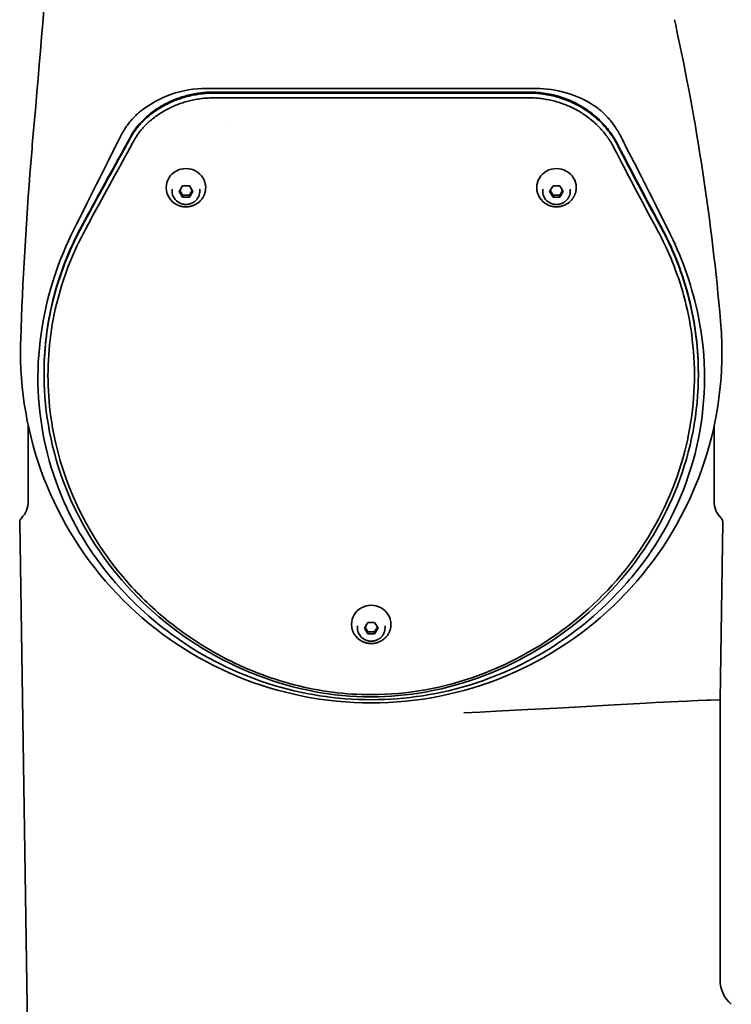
# Model space of a CAD drawing. Extents: x -672 to 7836, y -4841 to 1047.
# Tile 11 of 80: x -89 to 91, y 210 to 459. Entities that reach past the tile are written whole.
import ezdxf

# ---------------------------------------------------------------- set-up
doc = ezdxf.new("R2010")
doc.units = 0

msp = doc.modelspace()

# ---------------------------------------------------------------- linework, layer by layer
at = {"color": 7, "lineweight": 35}
for p, q in [((77.245483, 457.886627), (76.943474, 459.283112)), ((77.246849, 457.880341), (77.245483, 457.886627)), ((41.821793, 441.846008), (-41.821766, 441.846008)), ((-40.199707, 440.924561), (-38.627884, 440.931671)), ((-40.199707, 440.648926), (-38.627884, 440.656006)), ((-38.627884, 440.931671), (-38.624363, 440.931671)), ((-38.627884, 440.656006), (-38.624363, 440.656036)), ((-34.337776, 440.937775), (0.00002, 440.936646)), ((-34.337776, 440.66214), (0.00002, 440.661011)), ((0.00002, 440.936646), (36.418999, 440.937897)), ((0.00002, 440.661011), (36.418999, 440.662262)), ((36.418999, 440.937897), (38.666248, 440.936188)), ((36.418999, 440.662262), (38.666248, 440.660553)), ((38.666248, 440.936188), (40.189377, 440.931183)), ((38.666248, 440.660553), (40.189377, 440.655548)), ((40.189377, 440.931183), (40.193111, 440.931183)), ((40.189377, 440.655548), (40.193111, 440.655548)), ((-38.621216, 439.457886), (-40.192791, 439.450775)), ((-0.000038, 439.46283), (-34.337662, 439.463989)), ((-0.000038, 439.46283), (36.419003, 439.464111)), ((36.419003, 439.464111), (38.666195, 439.462402)), ((38.666195, 439.462402), (40.187607, 439.457397)), ((-57.07338, 434.587952), (-57.009537, 434.64386)), ((-57.009537, 434.64386), (-57.005936, 434.647003)), ((-57.07338, 434.312317), (-57.009537, 434.368225)), ((-57.009537, 434.368225), (-57.005936, 434.371368)), ((-56.319603, 433.425323), (-56.383522, 433.369324)), ((-36.785275, 433.187805), (-36.788151, 433.205627)), ((-85.736099, 430.353577), (-85.735756, 430.357422)), ((-63.679955, 429.505829), (-64.455521, 427.957886)), ((-64.455521, 427.957886), (-65.090553, 426.703003)), ((-61.692276, 428.468231), (-61.353821, 429.108643)), ((-61.692276, 428.192596), (-61.353821, 428.833008)), ((-60.455662, 428.152344), (-60.793987, 427.512177)), ((62.410748, 427.884277), (62.702015, 427.306671)), ((62.410748, 427.608643), (62.702015, 427.031036)), ((-63.395401, 425.365692), (-63.193836, 425.726715)), ((-63.395401, 425.090057), (-63.193836, 425.45108)), ((-63.193836, 425.726715), (-63.124939, 425.850037)), ((-63.193836, 425.45108), (-63.124939, 425.574371)), ((-63.124939, 425.850037), (-62.953602, 426.156494)), ((-63.124939, 425.574371), (-62.953602, 425.880859)), ((-62.953602, 426.156494), (-62.881714, 426.285034)), ((-62.953602, 425.880859), (-62.881714, 426.009399)), ((-62.304836, 424.753601), (-62.506428, 424.392517)), ((-62.236012, 424.87677), (-62.304836, 424.753601)), ((-62.064735, 425.183105), (-62.236012, 424.87677)), ((-61.992889, 425.311584), (-62.064735, 425.183105)), ((61.502953, 426.946625), (61.794029, 426.369385)), ((62.281673, 425.422363), (62.525497, 424.955811)), ((62.525497, 424.955811), (63.41235, 423.259583)), ((63.18264, 426.373352), (63.426422, 425.906891)), ((63.18264, 426.097717), (63.426422, 425.631256)), ((63.426422, 425.906891), (64.313232, 424.210724)), ((63.426422, 425.631256), (64.313232, 423.935089)), ((-47.866024, 417.147278), (-48.732052, 415.705383)), ((-46.133976, 417.147278), (-47.866024, 417.147278)), ((-45.267948, 415.705383), (-46.133976, 417.147278)), ((46.133976, 417.147278), (45.267948, 415.705383)), ((47.866024, 417.147278), (46.133976, 417.147278)), ((48.732052, 415.705383), (47.866024, 417.147278)), ((-52, 416.639923), (-52, 416.725067)), ((-50.5, 415.801727), (-50.5, 416.341827)), ((-48.732052, 415.705383), (-47.866024, 414.263489)), ((-48.566498, 415.981049), (-47.866024, 414.814789)), ((-47.866024, 414.814789), (-46.133976, 414.814789)), ((-47.866024, 414.814789), (-47.866024, 414.263489)), ((-46.133976, 414.814789), (-45.433502, 415.981018)), ((-46.133976, 414.263489), (-45.267948, 415.705383)), ((-46.133976, 414.814789), (-46.133976, 414.263489)), ((-43.5, 415.802002), (-43.5, 416.342102)), ((-42, 416.640289), (-42, 416.725433)), ((42, 416.639923), (42, 416.725067)), ((43.5, 415.801727), (43.5, 416.341827)), ((45.267948, 415.705383), (46.133976, 414.263489)), ((45.433502, 415.981049), (46.133976, 414.814789)), ((46.133976, 414.814789), (47.866024, 414.814789)), ((46.133976, 414.814789), (46.133976, 414.263489)), ((47.866024, 414.814789), (48.566498, 415.981018)), ((47.866024, 414.263489), (48.732052, 415.705383)), ((47.866024, 414.814789), (47.866024, 414.263489)), ((50.5, 415.802002), (50.5, 416.342102)), ((52, 416.640289), (52, 416.725433)), ((-47.866024, 414.263489), (-46.133976, 414.263489)), ((46.133976, 414.263489), (47.866024, 414.263489)), ((71.271286, 408.396301), (71.288933, 408.363342)), ((72.16832, 409.354736), (72.185631, 409.322388)), ((72.16832, 409.079102), (72.185631, 409.046753)), ((-73.900887, 406.098358), (-73.845833, 406.202057)), ((-73.900887, 405.822723), (-73.845833, 405.926422)), ((-72.94754, 405.246002), (-73.002701, 405.14209)), ((72.961411, 405.224792), (73.019348, 405.115509)), ((73.859894, 406.180511), (73.91774, 406.071381)), ((73.859894, 405.904877), (73.91774, 405.795746)), ((88.647766, 382.75708), (88.643028, 382.811096)), ((-88.932098, 378.106812), (-88.930984, 378.13855)), ((-83.001625, 369.389008), (-83.001625, 369.664642)), ((82.998207, 369.387726), (82.998207, 369.6633)), ((-87, 356.305756), (-87, 337.138336)), ((87, 337.138336), (87, 356.306549)), ((-80.594337, 354.473877), (-80.596924, 354.487274)), ((80.585846, 354.441895), (80.590477, 354.465851)), ((80.594597, 354.487122), (80.590477, 354.465851)), ((-87.071487, 192.708145), (-89.183731, 331.825104)), ((88.5, 286.793091), (89.183731, 331.825104)), ((-5, 305.882904), (-5, 305.968048)), ((-3.5, 305.044708), (-3.5, 305.584808)), ((-0.866026, 306.390259), (-1.732051, 304.948364)), ((-1.732051, 304.948364), (-0.866026, 303.50647)), ((-1.566499, 305.223999), (-0.866026, 304.057739)), ((0.866025, 306.390259), (-0.866026, 306.390259)), ((1.73205, 304.948364), (0.866025, 306.390259)), ((0.866025, 304.057739), (1.566497, 305.223999)), ((0.866025, 303.50647), (1.73205, 304.948364)), ((3.5, 305.044983), (3.5, 305.585052)), ((5, 305.88327), (5, 305.968414)), ((-0.866026, 304.057739), (-0.866026, 303.50647)), ((-0.866026, 304.057739), (0.866025, 304.057739)), ((-0.866026, 303.50647), (0.866025, 303.50647)), ((0.866025, 304.057739), (0.866025, 303.50647)), ((88.5, 215.701904), (88.5, 286.793091))]:
    msp.add_line(p, q, dxfattribs=at)
for points in [[(-57.005936, 434.647003), (-56.681301, 434.925049), (-56.351498, 435.197784), (-56.016605, 435.465179), (-55.676704, 435.727112), (-55.331879, 435.983521), (-54.98222, 436.234283), (-54.627819, 436.47937), (-54.268772, 436.718658), (-53.905182, 436.952087), (-53.537148, 437.179565), (-53.16478, 437.401001), (-52.788185, 437.616333), (-52.407482, 437.82547), (-52.022785, 438.028351), (-51.634216, 438.224884), (-51.241898, 438.415009), (-50.845955, 438.598633), (-50.446522, 438.775696), (-50.043728, 438.946136), (-49.637711, 439.109863), (-49.228611, 439.266876), (-48.835358, 439.41037), (-48.439548, 439.547577), (-48.041313, 439.678497), (-47.640781, 439.80307), (-47.238083, 439.921234), (-46.833359, 440.032959), (-46.426739, 440.138214), (-46.018368, 440.236938), (-45.608383, 440.329132), (-45.196934, 440.414764), (-44.784157, 440.493774), (-44.404743, 440.560394), (-44.024456, 440.62146), (-43.643414, 440.676941), (-43.261726, 440.726807), (-42.87952, 440.771088), (-42.496914, 440.809784), (-42.152325, 440.839813), (-41.807598, 440.865326), (-41.462822, 440.886292), (-41.118088, 440.90274), (-40.888336, 440.911194), (-40.658669, 440.917633), (-40.199707, 440.924561)], [(-57.005936, 434.371368), (-56.677326, 434.65274), (-56.343407, 434.928711), (-56.004295, 435.199188), (-55.660103, 435.46402), (-55.310947, 435.723114), (-54.956959, 435.976379), (-54.598259, 436.223694), (-54.234974, 436.464996), (-53.867245, 436.700195), (-53.495197, 436.929199), (-53.118965, 437.151917), (-52.738689, 437.368256), (-52.3545, 437.578186), (-51.966534, 437.781586), (-51.574928, 437.978424), (-51.179813, 438.16864), (-50.781322, 438.352142), (-50.379589, 438.5289), (-49.974731, 438.698883), (-49.566883, 438.862), (-49.156162, 439.018219), (-48.74268, 439.16748), (-48.326557, 439.309814), (-47.907894, 439.445129), (-47.486797, 439.573395), (-47.071602, 439.692322), (-46.654129, 439.804474), (-46.234402, 439.90979), (-45.812462, 440.008301), (-45.388401, 440.099915), (-44.962341, 440.184631), (-44.53442, 440.26239), (-44.104816, 440.33313), (-43.673725, 440.396851), (-43.24136, 440.453461), (-42.807949, 440.50296), (-42.373737, 440.545288), (-41.93898, 440.580414), (-41.503933, 440.608337), (-41.068867, 440.629059), (-40.634037, 440.642578), (-40.199707, 440.648926)], [(40.193111, 440.931183), (40.70232, 440.923676), (41.211067, 440.906372), (41.719177, 440.879272), (42.226467, 440.842407), (42.732754, 440.795807), (43.237858, 440.739441), (43.741589, 440.673401), (44.243759, 440.597656), (44.744183, 440.512268), (45.242668, 440.417236), (45.739025, 440.312653), (46.233067, 440.198547), (46.724598, 440.074921), (47.213425, 439.941833), (47.699352, 439.799377), (48.182198, 439.647552), (48.661758, 439.486481), (49.137844, 439.316132), (49.610264, 439.136658), (50.078827, 438.94809), (50.543335, 438.750488), (51.003605, 438.543945), (51.459438, 438.328552), (51.910652, 438.10437), (52.357056, 437.87149), (52.798462, 437.630035), (53.234684, 437.380066), (53.665543, 437.121674), (54.090847, 436.855011), (54.510422, 436.58017), (54.924084, 436.297241), (55.331665, 436.006348), (55.732983, 435.707611), (56.127865, 435.401215), (56.516148, 435.087189), (56.897659, 434.765778), (57.272236, 434.437042), (57.639717, 434.101135), (57.999943, 433.75827), (58.352764, 433.408539), (58.698021, 433.052124), (59.035572, 432.689209), (59.339687, 432.349121), (59.637051, 432.003754), (59.927563, 431.653198), (60.211102, 431.297638), (60.487556, 430.937195), (60.756813, 430.571991), (61.018787, 430.202209), (61.271343, 429.831116), (61.401711, 429.633148), (61.538227, 429.421356)], [(40.193111, 440.655548), (40.682842, 440.648499), (41.172138, 440.632416), (41.660858, 440.607239), (42.148861, 440.573059), (42.636002, 440.529816), (43.122128, 440.47757), (43.607086, 440.416321), (44.090717, 440.3461), (44.572853, 440.266937), (45.053326, 440.178833), (45.531967, 440.081848), (46.008606, 439.975952), (46.483059, 439.861267), (46.955154, 439.737762), (47.424706, 439.605499), (47.891537, 439.464539), (48.355457, 439.314941), (48.816292, 439.156708), (49.273849, 438.98996), (49.727947, 438.814697), (50.178402, 438.631042), (50.625027, 438.439056), (51.067642, 438.2388), (51.506065, 438.030365), (51.940113, 437.813843), (52.36961, 437.589325), (52.79998, 437.35376), (53.225338, 437.110199), (53.645527, 436.858673), (54.060383, 436.599274), (54.469749, 436.332123), (54.87347, 436.057281), (55.271385, 435.774902), (55.663342, 435.485077), (56.049175, 435.187958), (56.428741, 434.883636), (56.80188, 434.572235), (57.168446, 434.253967), (57.52829, 433.928894), (57.881268, 433.597168), (58.227238, 433.258972), (58.566059, 432.914429), (58.897598, 432.56369), (59.221725, 432.20694), (59.538315, 431.844269), (59.84724, 431.475861), (60.148388, 431.101868), (60.441643, 430.722412), (60.726902, 430.337646), (61.004059, 429.947754), (61.273026, 429.552826), (61.400581, 429.359253), (61.538227, 429.145721)], [(-40.192791, 439.450775), (-40.562515, 439.445709), (-40.932114, 439.435242), (-41.301422, 439.419373), (-41.670464, 439.398102), (-42.039051, 439.37146), (-42.407207, 439.339447), (-42.774677, 439.302094), (-43.14156, 439.259399), (-43.507599, 439.211395), (-43.872894, 439.158051), (-44.237167, 439.099396), (-44.600544, 439.035461), (-44.962719, 438.966217), (-45.323841, 438.891724), (-45.683578, 438.811981), (-46.04211, 438.726959), (-46.399078, 438.63678), (-46.754681, 438.541382), (-47.108521, 438.440857), (-47.460846, 438.335114), (-47.811195, 438.224365), (-48.159874, 438.108429), (-48.506397, 437.987549), (-48.851097, 437.861542), (-49.193443, 437.730652), (-49.533821, 437.594696), (-49.871635, 437.453949), (-50.207333, 437.308228), (-50.540363, 437.157745), (-50.871128, 437.00235), (-51.199112, 436.842255), (-51.524681, 436.677338), (-51.84734, 436.507782), (-52.167435, 436.333466), (-52.484489, 436.154633), (-52.79884, 435.971069), (-53.110016, 435.783081), (-53.418343, 435.590454), (-53.723373, 435.393463), (-54.02541, 435.191925), (-54.324028, 434.986145), (-54.619518, 434.775879), (-54.911469, 434.561432), (-55.20015, 434.34259), (-55.485275, 434.119598), (-55.766994, 433.892303), (-56.045071, 433.660919), (-56.319603, 433.425323)], [(40.187607, 439.457397), (40.571888, 439.452515), (40.956043, 439.441803), (41.3396, 439.425293), (41.722866, 439.402954), (42.105423, 439.374817), (42.487507, 439.340912), (42.868771, 439.301239), (43.24939, 439.255798), (43.629055, 439.20462), (44.007904, 439.147675), (44.385658, 439.085052), (44.762421, 439.016663), (45.137939, 438.942596), (45.512287, 438.862854), (45.885231, 438.777435), (46.256832, 438.686371), (46.626854, 438.589661), (46.995358, 438.487335), (47.362099, 438.379456), (47.727142, 438.265961), (48.090225, 438.146942), (48.451443, 438.022369), (48.810493, 437.892365), (49.167503, 437.756836), (49.522144, 437.615936), (49.874573, 437.469574), (50.224411, 437.317932), (50.571861, 437.160889), (50.916504, 436.998657), (51.258591, 436.831116), (51.597645, 436.658478), (51.933975, 436.480591), (52.232754, 436.316895), (52.529217, 436.149017), (52.82291, 435.977264), (53.114178, 435.801422), (53.402538, 435.621765), (53.688354, 435.43808), (53.971142, 435.250702), (54.251266, 435.059326), (54.59169, 434.818878), (54.927891, 434.57254), (55.259121, 434.320892), (55.585922, 434.063538), (55.907562, 433.801025), (56.224575, 433.532959), (56.536247, 433.259918), (56.843098, 432.981476), (57.116436, 432.724976), (57.385666, 432.464172), (57.650265, 432.199585), (57.91061, 431.930786), (58.166225, 431.658325), (58.41745, 431.381805), (58.663845, 431.101746), (58.905724, 430.817749), (59.142681, 430.530334), (59.374992, 430.239136), (59.602295, 429.944641), (59.824825, 429.646515), (60.042274, 429.345154), (60.254826, 429.040375), (60.468094, 428.723572), (60.676067, 428.40329)], [(56.324104, 437.631989), (56.621601, 437.437347), (56.914944, 437.236664), (57.203953, 437.030182), (57.488449, 436.818115), (57.768269, 436.600647), (58.043262, 436.378052), (58.313278, 436.150604), (58.578178, 435.918518), (58.837845, 435.682098), (59.092148, 435.44165), (59.30925, 435.229095), (59.522133, 435.013916), (59.730736, 434.796326), (59.935001, 434.576538), (60.068741, 434.428925), (60.20052, 434.280487), (60.458138, 433.981537), (60.707748, 433.680237), (60.949284, 433.377228), (61.182667, 433.073181), (61.407848, 432.768738), (61.613285, 432.481018), (61.811333, 432.194214), (62.001968, 431.908966), (62.185154, 431.626007), (62.30312, 431.439026), (62.417747, 431.253632), (62.636971, 430.88858), (62.802265, 430.603882)], [(-58.528862, 436.055298), (-58.781212, 435.85022), (-59.02953, 435.64032), (-59.27367, 435.425812), (-59.513489, 435.206909), (-59.748848, 434.983765), (-59.979622, 434.756683), (-60.160858, 434.572296), (-60.33902, 434.38562), (-60.51405, 434.196838), (-60.642776, 434.054474), (-60.769703, 433.911041), (-60.89571, 433.765564), (-61.019852, 433.619141), (-61.242931, 433.348053), (-61.459541, 433.074493), (-61.669586, 432.79895), (-61.872978, 432.521912), (-62.069645, 432.243927), (-62.228355, 432.011932), (-62.382324, 431.779968), (-62.531525, 431.548431), (-62.640282, 431.375275), (-62.746334, 431.202728), (-62.950298, 430.860168), (-63.150459, 430.509521), (-63.338821, 430.165588), (-63.515339, 429.830322), (-63.679951, 429.505829)], [(-61.353821, 428.833008), (-61.168816, 429.176453), (-61.071995, 429.350098), (-60.972065, 429.525299), (-60.833778, 429.761261), (-60.689537, 429.999847), (-60.539257, 430.240784), (-60.33025, 430.56366), (-60.221817, 430.725891), (-60.110809, 430.888428), (-59.99725, 431.051147), (-59.881168, 431.213898), (-59.70237, 431.457764), (-59.51804, 431.700989), (-59.328266, 431.943146), (-59.133133, 432.183899), (-58.89883, 432.462616), (-58.657513, 432.738525), (-58.409355, 433.011169), (-58.154541, 433.280212), (-57.89328, 433.545227), (-57.625816, 433.805817), (-57.352413, 434.061646), (-57.07338, 434.312317)], [(-56.383522, 433.369324), (-56.60545, 433.170624), (-56.823395, 432.968689), (-57.03727, 432.763672), (-57.246952, 432.555756), (-57.452377, 432.345123), (-57.653439, 432.131989), (-57.850075, 431.916504), (-58.042191, 431.698914), (-58.229733, 431.479401), (-58.412621, 431.258209), (-58.590805, 431.035583), (-58.76421, 430.811768), (-58.9328, 430.587036), (-59.096508, 430.361694), (-59.255287, 430.136017), (-59.409092, 429.910339), (-59.55788, 429.685028), (-59.701614, 429.460419), (-59.840252, 429.236938), (-59.973755, 429.015015), (-60.102077, 428.795105), (-60.225197, 428.577637), (-60.343063, 428.36322), (-60.455662, 428.152344)], [(-65.090553, 426.703003), (-66.94574, 423.044922), (-68.792717, 419.384613), (-69.712845, 417.553528), (-70.630608, 415.72168), (-72.002617, 412.972107), (-73.368713, 410.220001), (-74.728394, 407.464905), (-76.080925, 404.706726)], [(64.806328, 426.725311), (66.680557, 423.069824), (68.547081, 419.412231), (70.405083, 415.752045), (71.330673, 413.920654), (72.253868, 412.088196), (73.480858, 409.643066), (74.703011, 407.195587), (75.919815, 404.745697)], [(-62.506428, 424.392517), (-63.815384, 422.040741), (-65.116562, 419.690887), (-66.43, 417.305847), (-67.744888, 414.904388), (-69.050827, 412.504578), (-70.356049, 410.090454), (-71.655907, 407.669525), (-72.517899, 406.05423), (-72.94754, 405.246002)], [(-49.39278, 412.409668), (-49.241707, 412.333527), (-49.088047, 412.26239), (-48.931976, 412.19635), (-48.773678, 412.135498), (-48.613335, 412.079865), (-48.451134, 412.029541), (-48.287258, 411.984589), (-48.121902, 411.945038), (-47.955254, 411.910919), (-47.787506, 411.882324), (-47.618851, 411.859222), (-47.449486, 411.841705), (-47.279598, 411.829712), (-47.109394, 411.823334), (-46.939064, 411.82254), (-46.768799, 411.827332), (-46.598804, 411.837708), (-46.429272, 411.853668), (-46.260395, 411.875183), (-46.092369, 411.902222), (-45.925388, 411.934753), (-45.759644, 411.972778), (-45.595329, 412.016205), (-45.432632, 412.065002), (-45.27174, 412.119141), (-45.112843, 412.178497), (-44.95612, 412.243073), (-44.801754, 412.312775), (-44.649929, 412.387482), (-44.500813, 412.467163), (-44.354588, 412.551727), (-44.211418, 412.641022), (-44.071472, 412.735016), (-43.934917, 412.833557), (-43.80191, 412.936554), (-43.672607, 413.043854), (-43.547161, 413.155396), (-43.42572, 413.270996), (-43.308422, 413.390564), (-43.195419, 413.513916), (-43.086826, 413.640961), (-42.982796, 413.771515), (-42.883427, 413.905457), (-42.78886, 414.042572), (-42.726479, 414.138977), (-42.666466, 414.236755), (-42.611694, 414.330902), (-42.55912, 414.426178), (-42.50877, 414.522583), (-42.46067, 414.620087), (-42.391636, 414.770844), (-42.327991, 414.923798), (-42.269802, 415.078796), (-42.217148, 415.235626), (-42.170082, 415.394135), (-42.12867, 415.554108), (-42.09296, 415.715363), (-42.062996, 415.877686), (-42.038811, 416.040955), (-42.020439, 416.204926), (-42.0079, 416.369385), (-42.001209, 416.53418), (-42, 416.640289)], [(-48.672916, 412.834717), (-48.56723, 412.781433), (-48.459743, 412.731689), (-48.350586, 412.685486), (-48.23988, 412.642914), (-48.127758, 412.604034), (-48.014343, 412.568848), (-47.899773, 412.537415), (-47.784172, 412.509766), (-47.667675, 412.485931), (-47.550419, 412.465912), (-47.432533, 412.449799), (-47.314156, 412.437531), (-47.195415, 412.429169), (-47.076458, 412.424713), (-46.957409, 412.424133), (-46.838409, 412.42749), (-46.719597, 412.434753), (-46.601101, 412.445892), (-46.483063, 412.460938), (-46.365612, 412.479828), (-46.248886, 412.502594), (-46.133018, 412.529144), (-46.018139, 412.559509), (-45.904385, 412.593628), (-45.791882, 412.6315), (-45.680759, 412.673004), (-45.571148, 412.71817), (-45.463173, 412.766907), (-45.35696, 412.819183), (-45.252632, 412.874939), (-45.150311, 412.934113), (-45.050114, 412.996613), (-44.95216, 413.062378), (-44.85656, 413.131378), (-44.763435, 413.203491), (-44.67289, 413.278625), (-44.585022, 413.35675), (-44.49995, 413.437744), (-44.41777, 413.521515), (-44.338589, 413.607941), (-44.262478, 413.696991), (-44.189556, 413.788513), (-44.119892, 413.882416), (-44.053585, 413.978546), (-43.974907, 414.102814), (-43.895741, 414.241486), (-43.823372, 414.383636), (-43.774933, 414.489441), (-43.730267, 414.596771), (-43.689426, 414.705566), (-43.652466, 414.815643), (-43.619427, 414.926941), (-43.590351, 415.039246), (-43.565277, 415.152466), (-43.544239, 415.266449), (-43.527256, 415.381104), (-43.514351, 415.496246), (-43.505547, 415.611755), (-43.500847, 415.727478), (-43.5, 415.802002)], [(44.60722, 412.409668), (44.758293, 412.333496), (44.911953, 412.26239), (45.068024, 412.19635), (45.226322, 412.135498), (45.386665, 412.079865), (45.548866, 412.029541), (45.712742, 411.984589), (45.878098, 411.945038), (46.044746, 411.910919), (46.212494, 411.882324), (46.381149, 411.859222), (46.550514, 411.841705), (46.720402, 411.829712), (46.890606, 411.823334), (47.060936, 411.82254), (47.231201, 411.827332), (47.401196, 411.837708), (47.570728, 411.853668), (47.739605, 411.875183), (47.907631, 411.902222), (48.074612, 411.934753), (48.240356, 411.972778), (48.404671, 412.016205), (48.567368, 412.065002), (48.72826, 412.119141), (48.887157, 412.178497), (49.04388, 412.243073), (49.198246, 412.312775), (49.350071, 412.387482), (49.499187, 412.467163), (49.645412, 412.551727), (49.788582, 412.641022), (49.928528, 412.735016), (50.065083, 412.833557), (50.19809, 412.936554), (50.327393, 413.043854), (50.452839, 413.155396), (50.57428, 413.270996), (50.691578, 413.390564), (50.804581, 413.513916), (50.913174, 413.640961), (51.017204, 413.771515), (51.116573, 413.905457), (51.21114, 414.042572), (51.273521, 414.138977), (51.333534, 414.236755), (51.388306, 414.330902), (51.44088, 414.426178), (51.49123, 414.522583), (51.53933, 414.620087), (51.608364, 414.770844), (51.672009, 414.923798), (51.730198, 415.078796), (51.782852, 415.235626), (51.829918, 415.394135), (51.87133, 415.554108), (51.90704, 415.715363), (51.937004, 415.877686), (51.961189, 416.040955), (51.979561, 416.204926), (51.9921, 416.369385), (51.998791, 416.53418), (52, 416.640289)], [(45.327084, 412.834686), (45.43277, 412.781433), (45.540257, 412.731689), (45.649414, 412.685486), (45.76012, 412.642914), (45.872242, 412.604034), (45.985657, 412.568848), (46.100227, 412.537415), (46.215828, 412.509766), (46.332325, 412.485931), (46.449581, 412.465912), (46.567467, 412.449799), (46.685844, 412.437531), (46.804585, 412.429169), (46.923542, 412.424713), (47.042591, 412.424133), (47.161591, 412.42749), (47.280403, 412.434753), (47.398899, 412.445892), (47.516937, 412.460938), (47.634388, 412.479828), (47.751114, 412.502594), (47.866982, 412.529144), (47.981861, 412.559509), (48.095615, 412.593628), (48.208118, 412.6315), (48.319241, 412.673004), (48.428852, 412.71817), (48.536827, 412.766907), (48.64304, 412.819183), (48.747368, 412.874939), (48.849689, 412.934113), (48.949886, 412.996613), (49.04784, 413.062378), (49.14344, 413.131378), (49.236565, 413.203491), (49.32711, 413.278625), (49.414978, 413.35675), (49.50005, 413.437744), (49.58223, 413.521515), (49.661411, 413.607941), (49.737522, 413.696991), (49.810444, 413.788513), (49.880108, 413.882416), (49.946415, 413.978546), (50.025093, 414.102814), (50.104259, 414.241486), (50.176628, 414.383636), (50.225067, 414.489441), (50.269733, 414.596771), (50.310574, 414.705566), (50.347534, 414.815643), (50.380573, 414.926941), (50.409649, 415.039246), (50.434723, 415.152466), (50.455761, 415.266449), (50.472744, 415.381104), (50.485649, 415.496246), (50.494453, 415.611755), (50.499153, 415.727478), (50.5, 415.802002)], [(82.998207, 369.387726), (82.976974, 367.57251), (82.913261, 365.757996), (82.807114, 363.945099), (82.6586, 362.134705), (82.467819, 360.327698), (82.234879, 358.525024), (81.959908, 356.72757), (81.643074, 354.936188), (81.284538, 353.151794), (80.884521, 351.375305), (80.443222, 349.607574), (79.960884, 347.849457), (79.437767, 346.101898), (78.874161, 344.365662), (78.29641, 342.713562), (77.68206, 341.073456), (77.031418, 339.446106), (76.344826, 337.832214), (75.62262, 336.232544), (74.865158, 334.647827), (74.072838, 333.078766), (73.246033, 331.526031), (72.385155, 329.990387), (71.490631, 328.472443), (70.97953, 327.637451), (70.458267, 326.808228), (69.92643, 325.984161), (69.384567, 325.166107), (68.271622, 323.549286), (67.119614, 321.957825), (65.92923, 320.392609), (64.701202, 318.854462), (63.436249, 317.344208), (62.135139, 315.86261), (60.79866, 314.410492), (59.443508, 313.0047), (58.055237, 311.62912), (56.634579, 310.284485), (55.182323, 308.971497), (53.699314, 307.690826), (52.186413, 306.443176), (50.644516, 305.229218), (49.074512, 304.049591), (47.477287, 302.904968), (45.853706, 301.79599), (44.20459, 300.723328), (42.530716, 299.687622), (40.832787, 298.689453), (39.168167, 297.760254), (37.482685, 296.86734), (35.777306, 296.01123), (34.052929, 295.192505), (32.310394, 294.411835), (30.550507, 293.669769), (28.774059, 292.96701), (26.981844, 292.304138), (25.174673, 291.681885), (23.353401, 291.10083), (21.518932, 290.561676), (19.672255, 290.065063), (17.814444, 289.611603), (15.94669, 289.201935), (14.070315, 288.83667), (12.18679, 288.516357), (10.297751, 288.241577), (8.584984, 288.032562), (6.871197, 287.861481), (5.157142, 287.728302), (3.442183, 287.632996), (1.724283, 287.575562), (0.000002, 287.556274)], [(0.000002, 287.556274), (-1.829072, 287.57785), (-3.657318, 287.642578), (-5.483876, 287.750336), (-7.307864, 287.901031), (-9.128377, 288.09436), (-10.944498, 288.330048), (-12.755298, 288.607819), (-14.559839, 288.927216), (-16.357185, 289.287842), (-18.146399, 289.689209), (-19.926548, 290.130829), (-21.696711, 290.612183), (-23.455982, 291.132721), (-25.203474, 291.691864), (-26.131981, 292.006226), (-27.056751, 292.33136), (-28.894569, 293.013611), (-30.715914, 293.737915), (-32.519772, 294.50351), (-34.305141, 295.309723), (-36.07103, 296.155853), (-37.81646, 297.041138), (-39.54047, 297.964935), (-41.242119, 298.926514), (-42.920498, 299.925171), (-44.574726, 300.960297), (-46.203945, 302.031219), (-47.807343, 303.137268), (-49.384144, 304.277893), (-50.933617, 305.452484), (-52.455074, 306.660461), (-53.908424, 307.867828), (-55.333885, 309.105743), (-56.730728, 310.373627), (-58.098228, 311.670837), (-59.43568, 312.996735), (-60.742386, 314.350708), (-62.017662, 315.732086), (-63.26083, 317.140198), (-64.471237, 318.574371), (-65.648232, 320.033875), (-66.791191, 321.518066), (-67.899506, 323.026154), (-68.972557, 324.557434), (-70.009781, 326.111176), (-71.010605, 327.686615), (-71.97448, 329.282928), (-72.900887, 330.899353), (-73.789299, 332.535095), (-74.639236, 334.189301), (-75.431946, 335.822357), (-76.187073, 337.471466), (-76.904228, 339.135864), (-77.583038, 340.814789), (-78.223152, 342.507385), (-78.824226, 344.212921), (-79.385963, 345.930511), (-79.908051, 347.659363), (-80.390213, 349.398621), (-80.832207, 351.147461), (-81.233772, 352.904999), (-81.594711, 354.670441), (-81.914825, 356.442871), (-82.193932, 358.221436), (-82.43187, 360.00528), (-82.628517, 361.793549), (-82.783752, 363.585297), (-82.897484, 365.37973)], [(0.000008, 288.107422), (1.743332, 288.127319), (3.485649, 288.186981), (5.210666, 288.285278), (6.933061, 288.422333), (8.652449, 288.598022), (10.367483, 288.812012), (12.077969, 289.064087), (13.782485, 289.353821), (15.480873, 289.680908), (17.171747, 290.044861), (18.854921, 290.445374), (20.529127, 290.881836), (22.194094, 291.353943), (23.848719, 291.861084), (25.492653, 292.402924), (27.124941, 292.978912), (28.745188, 293.588654), (30.352537, 294.231628), (31.946455, 294.90741), (33.526257, 295.615601), (35.091118, 296.355621), (36.640675, 297.127197), (38.17379, 297.929626), (39.690426, 298.762756), (41.189163, 299.625793), (42.670258, 300.518738), (44.132019, 301.440552), (45.574989, 302.391479), (46.997242, 303.37027), (48.399563, 304.377411), (49.779861, 305.411377), (51.139091, 306.4729), (52.474941, 307.56015), (53.788601, 308.674103), (55.077759, 309.812836), (56.343609, 310.977417), (57.583809, 312.165741), (58.799599, 313.378998), (59.988605, 314.614899), (61.152119, 315.874817), (62.287781, 317.15625), (63.3969, 318.460724), (64.47715, 319.785553), (65.529839, 321.132385), (66.552711, 322.498413), (67.547035, 323.885376), (68.510674, 325.290314), (69.444809, 326.715057), (70.34745, 328.156586), (71.219696, 329.616699), (72.059677, 331.092346), (72.868416, 332.585327), (73.64418, 334.092529), (74.387917, 335.615753), (75.098045, 337.151886), (75.775406, 338.702728), (76.41861, 340.265167), (77.028381, 341.840942), (77.60347, 343.42691), (78.144508, 345.02478), (78.650505, 346.631683), (79.121902, 348.249054), (79.557579, 349.872955), (79.958252, 351.50589)], [(0, 286.827881), (-1.648367, 286.843811), (-3.296059, 286.891541), (-4.942402, 286.9711), (-6.586726, 287.082367), (-8.228364, 287.225372), (-9.866653, 287.399963), (-11.500936, 287.606079), (-13.130553, 287.843628), (-14.754859, 288.112457), (-16.373207, 288.412415), (-17.984959, 288.743347), (-19.589479, 289.105133), (-21.186146, 289.497498), (-22.774334, 289.920319), (-24.353434, 290.373322), (-25.146599, 290.613312), (-25.93722, 290.86087), (-26.72522, 291.116028), (-27.510521, 291.378723), (-28.293053, 291.648895), (-29.072737, 291.926544), (-30.623274, 292.50412), (-32.161549, 293.111145), (-33.686993, 293.747314), (-35.199039, 294.412292), (-36.697136, 295.105774), (-38.180744, 295.827454), (-39.649334, 296.576935), (-41.102383, 297.353912), (-42.539383, 298.157959), (-43.959835, 298.98877), (-45.363251, 299.845947), (-46.749157, 300.729065), (-48.117088, 301.637756), (-49.350998, 302.490143), (-50.569183, 303.363251), (-51.771313, 304.256744), (-52.957066, 305.170319), (-54.126125, 306.103607), (-55.278183, 307.056335), (-56.412941, 308.028168), (-57.530102, 309.018738), (-58.629383, 310.02771), (-59.603214, 310.951263), (-60.562134, 311.889191), (-61.505951, 312.841248), (-62.434475, 313.80719), (-63.347519, 314.786743), (-64.096436, 315.613251), (-64.834381, 316.448883), (-65.561249, 317.293488), (-66.099068, 317.93277), (-66.630569, 318.576935), (-67.674438, 319.879669), (-68.628952, 321.117188), (-69.560677, 322.37088), (-70.469246, 323.640137)], [(0, 286.827881), (1.648361, 286.843811), (3.296047, 286.891541), (4.942385, 286.9711), (6.586705, 287.082367), (8.228339, 287.225372), (9.866625, 287.399963), (11.500904, 287.606079), (13.13052, 287.843628), (14.754825, 288.112457), (16.373173, 288.412415), (17.984924, 288.743378), (19.589447, 289.105133), (21.186113, 289.497498), (22.774305, 289.920319), (24.353409, 290.373322), (25.146578, 290.613312), (25.937202, 290.86087), (26.725206, 291.116028), (27.510513, 291.378723), (28.293049, 291.648895), (29.072739, 291.926575), (30.623283, 292.50415), (32.161572, 293.111176), (33.687023, 293.747314), (35.199081, 294.412323), (36.697189, 295.105804), (38.180809, 295.827484), (39.64941, 296.576965), (41.102474, 297.353943), (42.539482, 298.15802), (43.959946, 298.988831), (45.363373, 299.845978), (46.749287, 300.729126), (48.117229, 301.637817), (49.351139, 302.490204), (50.569324, 303.363312), (51.771458, 304.256805), (52.957211, 305.170349), (54.126266, 306.103668), (55.278324, 307.056396), (56.413078, 308.028198), (57.530235, 309.018768), (58.629509, 310.02774), (59.603336, 310.951263), (60.562248, 311.889191), (61.506058, 312.841248), (62.43457, 313.807159), (63.347607, 314.786713), (64.096512, 315.61322), (64.834442, 316.448822), (65.561295, 317.293427), (66.099113, 317.932678), (66.6306, 318.576843), (67.674446, 319.879578), (68.631706, 321.120728), (69.566048, 322.378143), (70.477097, 323.651215)], [(0.000008, 288.107422), (-1.230985, 288.117371), (-2.461576, 288.147125), (-3.691506, 288.196655), (-4.921667, 288.266052), (-6.150577, 288.355194), (-7.377908, 288.46402), (-8.604489, 288.59256), (-9.828863, 288.740601), (-11.050734, 288.90802), (-12.271216, 289.094971), (-13.488608, 289.301086), (-14.702625, 289.526245), (-15.914426, 289.770569), (-17.12229, 290.033661), (-18.325951, 290.315369), (-19.526409, 290.615875), (-20.722134, 290.934662), (-21.912874, 291.271606), (-23.099304, 291.62677), (-24.280251, 291.999786), (-25.455475, 292.390472), (-26.625208, 292.798767), (-27.78875, 293.224426), (-28.945868, 293.667236), (-30.096294, 294.127014), (-31.239851, 294.603607), (-32.376316, 295.096893), (-33.504894, 295.606415), (-34.625954, 296.132294), (-35.739273, 296.674347), (-36.843571, 297.231903), (-37.93972, 297.805328), (-39.027504, 298.39447), (-40.105293, 298.998383), (-41.174297, 299.617737), (-42.234276, 300.252319), (-43.022373, 300.73764), (-43.805202, 301.231445), (-44.582035, 301.733185), (-45.353436, 302.243225), (-46.118732, 302.761139), (-46.878422, 303.287231), (-47.631798, 303.821014), (-48.379398, 304.362885), (-49.120617, 304.912354), (-49.855885, 305.469757), (-50.584591, 306.034637), (-51.307175, 306.607361), (-52.02309, 307.187408), (-52.732708, 307.775177), (-53.435402, 308.370087), (-54.13163, 308.972565), (-54.820812, 309.582092), (-55.503353, 310.199036), (-56.178619, 310.822845), (-56.847076, 311.453918), (-57.508152, 312.091736), (-58.162258, 312.736694), (-58.808746, 313.388184), (-59.448093, 314.046661), (-60.079727, 314.711578), (-60.70406, 315.383331), (-61.320454, 316.061279), (-61.92939, 316.745941), (-62.530296, 317.436676), (-63.123577, 318.133972), (-63.708618, 318.837128), (-64.285889, 319.546661)], [(-2.392781, 301.652618), (-2.241708, 301.576477), (-2.088047, 301.505371), (-1.931977, 301.439331), (-1.773679, 301.378448), (-1.613336, 301.322845), (-1.451134, 301.272522), (-1.28726, 301.227539), (-1.121903, 301.187988), (-0.955255, 301.1539), (-0.787507, 301.125275), (-0.618852, 301.102203), (-0.449485, 301.084656), (-0.279601, 301.072693), (-0.109395, 301.066315), (0.060937, 301.065521), (0.231199, 301.070313), (0.401195, 301.080688), (0.570729, 301.096649), (0.739606, 301.118164), (0.907632, 301.145203), (1.074613, 301.177734), (1.240357, 301.215759), (1.404672, 301.259186), (1.567369, 301.307983), (1.72826, 301.362091), (1.887158, 301.421478), (2.04388, 301.486053), (2.198245, 301.555725), (2.350072, 301.630463), (2.499186, 301.710144), (2.645412, 301.794678), (2.788581, 301.884003), (2.928526, 301.977966), (3.065082, 302.076538), (3.198089, 302.179504), (3.327391, 302.286835), (3.452838, 302.398376), (3.574281, 302.513977), (3.691578, 302.633545), (3.804579, 302.756897), (3.913172, 302.883942), (4.017205, 303.014496), (4.116572, 303.148407), (4.211138, 303.285553), (4.273522, 303.381958), (4.333534, 303.479736), (4.388306, 303.573853), (4.440878, 303.669159), (4.49123, 303.765564), (4.53933, 303.863037), (4.608362, 304.013824), (4.672007, 304.166779), (4.730197, 304.321777), (4.782853, 304.478607), (4.829917, 304.637115), (4.871328, 304.797058), (4.907039, 304.958313), (4.937004, 305.120667), (4.961189, 305.283936), (4.979562, 305.447906), (4.992101, 305.612366), (4.998791, 305.777161), (5, 305.88327)], [(-1.672918, 302.077667), (-1.56723, 302.024414), (-1.459744, 301.97464), (-1.350585, 301.928467), (-1.23988, 301.885895), (-1.127757, 301.847015), (-1.014345, 301.811829), (-0.899772, 301.780396), (-0.784172, 301.752747), (-0.667677, 301.728882), (-0.55042, 301.708893), (-0.432534, 301.692749), (-0.314155, 301.680511), (-0.195418, 301.67215), (-0.076458, 301.667664), (0.04259, 301.667114), (0.161588, 301.670471), (0.280403, 301.677734), (0.398898, 301.688873), (0.516937, 301.703918), (0.634386, 301.722809), (0.751113, 301.745575), (0.866981, 301.772125), (0.981859, 301.80249), (1.095614, 301.836609), (1.208118, 301.874451), (1.31924, 301.915985), (1.428851, 301.961151), (1.536825, 302.009888), (1.643039, 302.062164), (1.747368, 302.11792), (1.849689, 302.177063), (1.949885, 302.239594), (2.047841, 302.305359), (2.143439, 302.374359), (2.236566, 302.446472), (2.327111, 302.521606), (2.414976, 302.599731), (2.500047, 302.680725), (2.582229, 302.764496), (2.66141, 302.850922), (2.737521, 302.939972), (2.810444, 303.031464), (2.880109, 303.125366), (2.946416, 303.221527), (3.025094, 303.345795), (3.104259, 303.484467), (3.176626, 303.626617), (3.225067, 303.732422), (3.269731, 303.839752), (3.310573, 303.948547), (3.347534, 304.058624), (3.380574, 304.169891), (3.409647, 304.282196), (3.434721, 304.395447), (3.455761, 304.50943), (3.472744, 304.624084), (3.485647, 304.739227), (3.494452, 304.854736), (3.499151, 304.970459), (3.5, 305.044983)], [(88.5, 286.793091), (86.117409, 286.724243), (85.085449, 286.686859), (82.847145, 286.595215), (80.097023, 286.471466), (77.919113, 286.368347), (72.13662, 286.078705), (69.657669, 285.950226), (64.996964, 285.699646), (61.669464, 285.51413), (54.596096, 285.111755), (47.141884, 284.695465), (39.722645, 284.301697), (31.670048, 283.898682), (27.598392, 283.703308), (23.47353, 283.512634)]]:
    msp.add_lwpolyline(points, dxfattribs=at)
for centre, radius, start, end in [((-7020.871094, 1036.456299), 6961.570084, 355.005303, 355.930969), ((-509.129517, 330.463379), 600.060254, 5.0047, 12.259535), ((-34.272446, -1107.551758), 1548.489544, 90.00242, 90.161024), ((-34.272446, -1107.827515), 1548.489675, 90.00242, 90.161024), ((-34.245888, -1106.546387), 1546.010419, 90.003404, 90.162151), ((930.008728, 341.584534), 1019.616364, 175.005429, 175.428054), ((37.955524, 416.373596), 28.633212, 26.481034, 29.800737), ((-162.268158, 481.847931), 113.863514, 330.792223, 332.04329), ((-162.267502, 481.57196), 113.862782, 330.792219, 332.043295), ((-162.160095, 481.309479), 114.757283, 330.792889, 332.044087), ((46.766544, 419.535736), 16.495694, 30.231712, 32.518111), ((47.043934, 419.69986), 16.173405, 26.61975, 30.224233), ((46.871803, 420.071289), 17.393324, 30.231134, 32.518131), ((46.872131, 419.795837), 17.392942, 30.231107, 32.518158), ((47.142883, 419.956146), 17.078301, 26.620746, 30.223789), ((47.142082, 420.231354), 17.079212, 26.620843, 30.223693), ((142.12468, 467.340637), 89.066404, 206.909287, 207.584616), ((142.124832, 467.616364), 89.066571, 206.909287, 207.584616), ((253.397736, 523.61554), 212.024631, 206.460585, 207.192167), ((142.009033, 467.07489), 89.952116, 206.905749, 207.584233), ((908.925049, 343.277466), 998.46482, 175.42845, 177.999128), ((1603.84082, 1228.130005), 1738.025984, 207.586965, 208.141235), ((1603.760498, 1228.686035), 1736.973928, 207.590408, 208.144732), ((1603.760498, 1228.410278), 1736.973892, 207.590408, 208.144732), ((-690.02124, 0.651917), 863.609745, 27.934849, 28.170793), ((-693.656738, -0.800134), 868.743335, 27.93506, 28.16986), ((-693.658813, -1.076904), 868.745742, 27.93506, 28.16986), ((-4.835978, 369.420471), 78.199259, 152.02885, 167.324554), ((-4.836087, 369.144897), 78.199144, 152.028837, 167.324554), ((-4.818518, 368.915588), 77.209595, 152.018127, 167.336206), ((4.781785, 368.911713), 77.246293, 14.316, 27.948413), ((4.820196, 369.423004), 78.214437, 14.324331, 27.940868), ((4.820264, 369.147369), 78.214364, 14.324324, 27.940873), ((5.486885, 369.120117), 76.51102, 6.750728, 14.295362), ((5.605618, 369.389557), 77.392829, 6.752385, 14.294459), ((5.586804, 369.661682), 77.411933, 6.753332, 14.293544), ((-5.642213, 369.657867), 77.359535, 167.365057, 179.994992), ((-5.642353, 369.382233), 77.359395, 167.365043, 179.994992), ((-5.529424, 369.113892), 76.471894, 167.364428, 182.972726), ((-0.001743, 375.002716), 88.988005, 0.001984, 4.999059), ((-0.009964, 375.002899), 88.976295, 178.00085, 179.998147), ((5.186103, 369.10672), 76.811826, 349.027545, 6.734174), ((5.561155, 369.664337), 77.437044, 359.999837, 6.74914), ((5.559478, 369.38858), 77.438723, 359.999353, 6.74908), ((0.00028, 375.00238), 88.986479, 179.997819, 269.999793), ((-0.000399, 375.002533), 88.986649, 270.00023, 0.002108), ((-5.75837, 369.389404), 77.243253, 180.000296, 182.975526), ((-4.873834, 369.144043), 77.128444, 182.96983, 190.953487), ((4.09792, 369.256744), 77.909452, 346.830092, 349.053814), ((-93.001129, 337.138794), 6.001089, 315.142838, 359.995533), ((93.001129, 337.138794), 6.001089, 180.004462, 224.857153), ((-87.683899, 331.84787), 1.500001, 135.138462, 174.975499), ((87.683899, 331.84787), 1.500001, 5.024496, 44.861536), ((-87.683922, 331.84787), 1.499977, 174.975581, 180.870052), ((87.683922, 331.84787), 1.499977, 359.129943, 5.024416), ((-28.086124, 353.462952), 51.823675, 214.000513, 215.132794), ((28.396021, 353.205292), 51.42218, 324.918735, 326.043738), ((96.5, 215.701904), 8, 179.999995, 229.999999)]:
    msp.add_arc(centre, radius, start, end, dxfattribs=at)
for centre, major_axis, ratio, start_param, end_param in [((-41.821762, 416.680542), (-26.179628, 0), 0.961262, 4.7123888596, 5.4045103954), ((41.821793, 416.680542), (-26.179628, 0), 0.961262, 4.1252829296, 4.7123889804), ((-2.561438, 376.140991), (55.022842, -57.979965), 0.481004, 3.1235921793, 3.3031515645), ((26.352327, 542.254822), (-119.908325, -185.846436), 0.072008, 5.4400584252, 5.5811895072), ((23.958353, 539.336365), (-117.458244, -182.418869), 0.072024, 5.4327154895, 5.5756555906), ((-47, 416.72525), (5, 0), 0.961262, 0.0000389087, 3.1416315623), ((47, 416.72525), (5, 0), 0.961262, 0.0000389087, 3.1416315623), ((-46.999409, 416.640778), (5.000585, 0.00904), 0.9636, 3.1398937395, 4.2115673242), ((-46.999344, 415.802612), (3.500642, 0.010511), 0.965157, 3.1387399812, 4.2110300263), ((47.000591, 416.640778), (5.000585, 0.00904), 0.9636, 3.1398937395, 4.2115673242), ((47.000656, 415.802612), (3.500642, 0.010511), 0.965157, 3.1387399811, 4.2110300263), ((84.009636, 326.108643), (159.962006, -78.860107), 0.680051, 3.1439990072, 3.3591614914), ((-70.421211, 330.160156), (145.46228, 76.309227), 0.710609, 6.0784503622, 6.2666104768), ((0.190638, 368.369293), (84.362816, 1.36236), 0.960089, 5.6938430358, 6.4587828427), ((-0.171303, 368.359772), (84.37796, -1.472483), 0.960009, 3.0202281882, 3.7320802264), ((4.847421, 368.983948), (86.83506, -1.940803), 0.943472, 3.3432441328, 3.8128674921), ((0, 305.968231), (5, 0), 0.961262, 0.0000389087, 3.1416315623), ((0.000591, 305.883759), (5.000585, 0.00904), 0.9636, 3.1398937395, 4.2115673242), ((0.000656, 305.045593), (3.500642, 0.010511), 0.965157, 3.1387399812, 4.2110300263)]:
    msp.add_ellipse(centre, major_axis=major_axis, ratio=ratio, start_param=start_param, end_param=end_param, dxfattribs=at)

doc.saveas('drawing.dxf')
